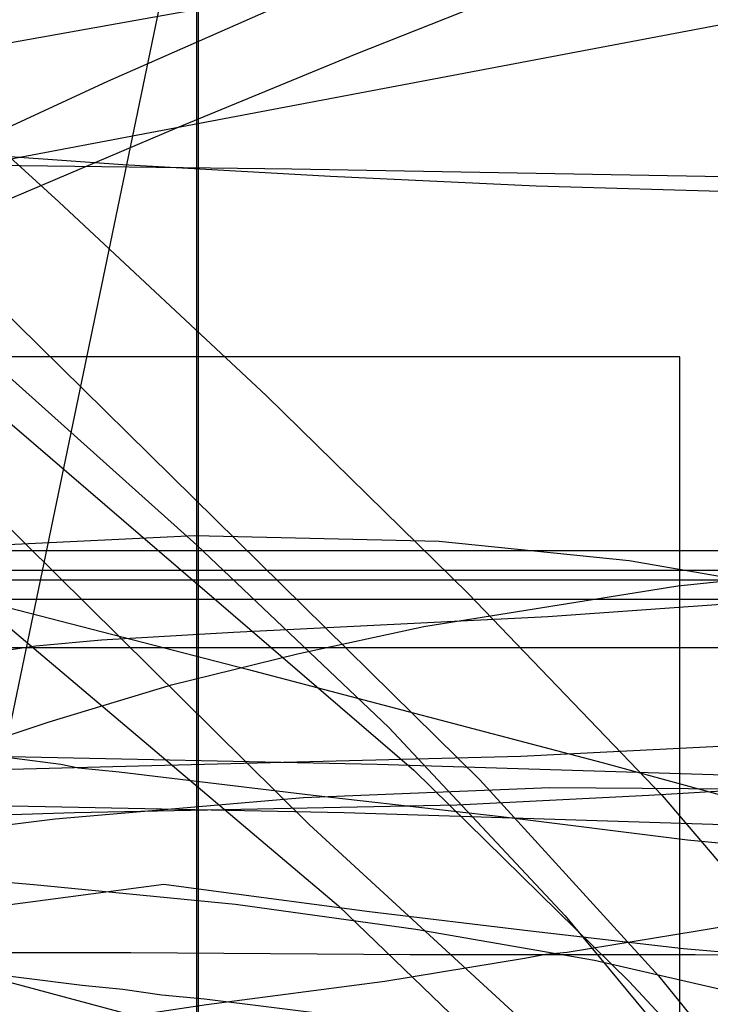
# Model space of a CAD drawing. Header units: millimetres. Extents: x 0 to 1298, y -1 to 755.
# Tile 156 of 179: x 71 to 107, y 72 to 122. Entities that reach past the tile are written whole.
import ezdxf

# ---------------------------------------------------------------- set-up
doc = ezdxf.new("R2010")
doc.units = ezdxf.units.MM
doc.layers.add('1', color=7, linetype='Continuous')

# ---------------------------------------------------------------- blocks, each defined once
blk = doc.blocks.new('PART002')
at = {"layer": '1'}
blk.add_lwpolyline([(0, 308.4), (0, 74), (3.8, 74), (7.4, 74.1), (14.3, 74.1), (20.7, 74.2), (38.2, 74.2), (49.2, 74.3), (76.7, 74.3), (91.1, 74.2), (105.8, 74.2), (135.8, 74), (166, 73.9), (185.4, 73.8), (204.5, 73.7), (223.5, 73.7), (279.8, 73.4)], dxfattribs=at)
blk = doc.blocks.new('PART009')
at = {"layer": '1'}
blk.add_lwpolyline([(195, 0), (195, 90), (0, 90), (0, 0)], close=True, dxfattribs=at)
blk = doc.blocks.new('PART010')
at = {"layer": '1'}
blk.add_lwpolyline([(108.3, 113.5), (97.6, 113.8), (87, 114.3), (76.3, 114.9), (67.8, 115.5), (59.4, 116.3), (45.2, 118.1), (37.5, 119.2), (33.7, 119.8), (29.9, 120.3), (9.9, 120.3), (0, 93.8), (0, 73.8), (0.8, 72.9), (1.6, 71.9), (3.3, 69.7)], dxfattribs=at)
blk = doc.blocks.new('PART019')
at = {"layer": '1'}
blk.add_lwpolyline([(86.4, 124), (75.5, 119.2), (64.7, 114.2), (54.1, 108.7), (43.8, 102.9), (33.9, 96.5), (29, 93.1), (24.3, 89.6), (20.5, 86.6), (16.8, 83.4), (14.3, 80.8), (11.8, 78.1), (9.6, 75.2), (7.6, 72.2), (6, 69.3)], dxfattribs=at)
blk = doc.blocks.new('PART024')
at = {"layer": '1'}
blk.add_lwpolyline([(80.1, 0), (80.1, 182), (0, 182), (0, 0)], close=True, dxfattribs=at)
blk = doc.blocks.new('PART027')
at = {"layer": '1'}
blk.add_lwpolyline([(105, 0), (105, 105), (0, 105), (0, 0)], close=True, dxfattribs=at)
blk = doc.blocks.new('PART029')
at = {"layer": '1'}
blk.add_lwpolyline([(30.4, 214.9), (27.3, 202.5), (24.3, 190), (21.2, 177.6), (18.1, 165.3), (15.2, 153.3), (13.3, 145.9), (11.5, 138.6), (9.7, 131.4), (7.9, 124), (6, 116.5), (4.1, 108.7), (0, 92.1), (21.9, 86.2), (44, 80.1), (65.5, 74.1), (87.1, 68.3), (99.6, 65.2), (112.2, 62.2), (137.2, 56.2), (160.3, 50.3), (171.9, 47.2)], dxfattribs=at)
blk = doc.blocks.new('PART031')
at = {"layer": '1'}
blk.add_lwpolyline([(2.6, 124.5), (2, 120.9), (1.8, 119.9), (1.6, 118.7), (1.3, 117.2), (0.9, 115.3), (0.5, 112.9), (0.3, 111.6), (0, 110.1), (7, 108.3), (14.3, 106.4), (22, 104.5), (30, 102.5), (38.3, 100.3), (46.9, 98.2), (55.6, 95.9), (64.5, 93.6), (82.7, 88.9), (101, 84.1), (119.3, 79.1)], dxfattribs=at)
blk = doc.blocks.new('PART035')
at = {"layer": '1'}
blk.add_lwpolyline([(0, 350.6), (0, 228.5), (0.1, 212.3), (0.1, 115.8), (7, 115.7), (13.7, 115.6), (20.2, 115.6), (26.6, 115.5), (39.2, 115.3), (51.7, 115.2), (68.2, 114.9), (85, 114.7), (118.9, 114.1), (150.6, 113.6), (182.2, 112.9), (215.7, 112.1), (249.3, 111.3), (279.7, 110.5), (310.2, 109.6), (342.8, 108.3), (375.5, 106.9)], dxfattribs=at)
blk = doc.blocks.new('PART038')
at = {"layer": '1'}
blk.add_lwpolyline([(250.7, 149.3), (11.4, 104), (0, 92.2), (0, 42.2)], dxfattribs=at)
blk = doc.blocks.new('PART040')
at = {"layer": '1'}
blk.add_lwpolyline([(54.2, 7.6), (81.9, 140.9), (29.3, 140.8), (0, 0)], close=True, dxfattribs=at)
blk = doc.blocks.new('PART045')
at = {"layer": '1'}
blk.add_lwpolyline([(97.6, 124.3), (88.3, 120.6), (79.1, 116.8), (69.9, 112.9), (60.8, 108.7), (51.9, 104.2), (43.1, 99.5), (34.6, 94.4), (26.3, 88.9), (22.4, 86), (18.7, 82.9), (16, 80.5), (13.4, 77.9), (11.1, 75.1), (9, 72.2), (7.2, 69.3)], dxfattribs=at)
blk = doc.blocks.new('PART046')
at = {"layer": '1'}
blk.add_lwpolyline([(108.1, 92.3), (98.2, 91.6), (82, 90.8), (75.2, 90.4), (71.8, 90.1), (68.4, 89.6), (64.7, 89.1), (60.9, 88.4), (56.9, 87.8), (53, 87), (49.4, 86.2), (45.8, 85.2), (42.5, 84.2), (40.8, 83.6), (39.2, 83), (34.8, 80.8), (32.9, 79.8), (31.1, 78.7), (27.7, 76.5), (24.9, 74.5), (22.9, 72.9), (21, 71.3)], dxfattribs=at)
blk = doc.blocks.new('PART047')
at = {"layer": '1'}
blk.add_lwpolyline([(80.2, 0), (80.2, 182), (0, 182), (0, 0)], close=True, dxfattribs=at)
blk = doc.blocks.new('PART059')
at = {"layer": '1'}
blk.add_lwpolyline([(231.3, 92.5), (37.7, 92.5), (34.1, 92.4), (30, 92.2), (25.7, 91.4), (21.6, 90.2), (17.3, 88.7), (13.3, 86.5), (9.6, 83.8), (7.8, 81.9), (6.2, 80), (4.7, 77.6), (3.5, 75.3), (2.4, 73), (1.4, 70.4), (0.8, 67.8), (0.3, 65.2), (0.1, 63), (0, 60.7), (0, 15), (0, 0), (269, 0)], dxfattribs=at)
blk = doc.blocks.new('PART061')
at = {"layer": '1'}
blk.add_lwpolyline([(107.4, 74.3), (105.2, 74.5), (97.3, 75.4), (89, 76.4), (80.7, 77.5), (78.4, 77.8), (3.5, 67.9)], dxfattribs=at)
blk = doc.blocks.new('PART067')
at = {"layer": '1'}
blk.add_lwpolyline([(114.7, 79.2), (105.4, 80.1), (95.8, 81.3), (86.1, 82.4), (76.1, 83.6), (74, 83.8), (73.1, 84), (70.7, 84.3), (69, 84.5), (66.7, 84.8), (57, 86.4), (51.6, 87.3), (45.4, 88.3), (39.1, 89.3), (33.4, 90.2), (30.7, 90.7), (28, 91.1), (23.2, 91.9), (21.1, 92.3), (18.9, 92.7), (4.9, 94.8), (0, 0)], dxfattribs=at)
blk = doc.blocks.new('PART068')
at = {"layer": '1'}
blk.add_lwpolyline([(41.1, 128.2), (47.1, 120.9), (53.3, 113.8), (59.8, 106.7), (85.9, 80.9), (98.5, 69.3), (104.4, 63.6), (110, 58.1), (115.1, 52.5), (119.9, 46.9), (124.4, 40.8), (128.7, 34.3), (133, 27.4), (137, 20.3), (147.9, 0), (173.8, 6.5)], dxfattribs=at)
blk = doc.blocks.new('PART069')
at = {"layer": '1'}
blk.add_lwpolyline([(117.3, 77.3), (105.9, 75.4), (99.2, 74.3), (98.1, 74.2), (97, 74), (89.8, 72.8), (80.6, 71.6), (71.9, 70.3), (63.8, 69.2), (55.5, 68.2), (47.5, 67.4), (31.8, 65.9), (0, 63.9), (107.2, 4.1)], dxfattribs=at)
blk = doc.blocks.new('PART070')
at = {"layer": '1'}
blk.add_lwpolyline([(1.7, 210.1), (4, 200.4), (5.5, 195.3), (7.1, 190.5), (10.8, 181.4), (15, 172.5), (20.1, 163.4), (31.4, 147.8), (37.7, 140.3), (43.9, 133.4), (50.3, 126.7), (56.9, 120.1), (69.7, 107.8), (94.7, 83.2), (103.9, 73.1), (112.5, 62.5), (120.4, 51.4), (124.7, 44.6), (128.9, 37.3), (133, 29.8), (137, 21.9), (147.7, 0), (169.2, 5.5)], dxfattribs=at)
blk = doc.blocks.new('PART071')
at = {"layer": '1'}
blk.add_lwpolyline([(174, 139.7), (0, 108.6), (2.7, 98.9), (6.8, 83.6), (10.9, 68.1), (12.1, 63.3), (14.7, 53.1), (18.3, 38.2), (21.6, 23.6), (26.9, 0), (268.9, 0)], dxfattribs=at)
blk = doc.blocks.new('PART072')
at = {"layer": '1'}
blk.add_lwpolyline([(245.1, 92.9), (240.7, 93.6), (236.5, 94), (35.6, 94), (31.4, 93.6), (26.9, 92.9), (22.7, 91.7), (18.2, 90.1), (14, 87.7), (10.2, 84.9), (8.2, 82.9), (6.5, 80.8), (4.9, 78.4), (2.5, 73.6), (1.5, 70.9), (0.8, 68.1), (0.3, 65.4), (0.1, 62.8), (0, 60.7), (0, 15), (0, 0), (272, 0)], dxfattribs=at)
blk = doc.blocks.new('PART073')
at = {"layer": '1'}
blk.add_lwpolyline([(231.3, 92.5), (37.8, 92.5), (34.1, 92.4), (30, 92.2), (25.7, 91.4), (21.6, 90.2), (17.4, 88.7), (13.3, 86.5), (9.7, 83.8), (7.8, 81.9), (6.2, 80), (4.7, 77.6), (3.5, 75.3), (2.4, 73), (1.4, 70.4), (0.8, 67.8), (0.3, 65.2), (0.2, 63), (0, 60.7), (0, 15), (0, 0), (269, 0)], dxfattribs=at)
blk = doc.blocks.new('PART074')
at = {"layer": '1'}
blk.add_lwpolyline([(245.1, 92.9), (240.7, 93.6), (236.5, 93.9), (232.8, 94), (39.3, 94), (35.6, 93.9), (31.4, 93.6), (26.9, 92.9), (22.7, 91.7), (18.2, 90.1), (14, 87.7), (10.2, 84.9), (8.2, 82.9), (6.5, 80.8), (4.9, 78.4), (2.5, 73.6), (1.5, 70.8), (0.8, 68.1), (0.3, 65.4), (0.1, 62.8), (0, 60.7), (0, 15), (0, 0), (272, 0)], dxfattribs=at)
blk = doc.blocks.new('PART076')
at = {"layer": '1'}
blk.add_lwpolyline([(50.6, 133.4), (73, 113), (83.7, 103), (94.1, 92.8), (104.1, 82.4), (113.2, 71.7), (120, 62.6), (126.3, 52.9), (129.2, 48), (131.8, 43.2), (136.5, 32.9), (138.4, 28), (140.2, 22.8), (141.6, 17.7), (142.7, 12.4), (142.9, 11.8), (143.1, 10.6), (144.9, 0), (190.8, 14.4)], dxfattribs=at)
blk = doc.blocks.new('PART078')
at = {"layer": '1'}
blk.add_lwpolyline([(91, 70.6), (80.5, 71.9), (78.3, 72.1), (76.3, 72.4), (74.2, 72.6), (64.6, 73.8), (59.1, 74.5), (48.3, 76), (36.7, 77.7), (26.3, 79.2), (4.2, 82.6), (0, 0.2)], dxfattribs=at)
blk = doc.blocks.new('PART081')
at = {"layer": '1'}
blk.add_lwpolyline([(13.6, 128.2), (16.4, 116.2), (19.4, 104.6), (23.6, 89.2), (40.5, 91.9), (47.6, 92.9), (54.9, 93.9), (67.5, 95.2), (80, 95.8), (92.6, 95.5), (102.4, 94.5), (112.2, 92.8), (121.9, 90.4), (126.6, 89), (131.2, 87.3), (140.2, 83.5), (148.7, 78.8), (154, 75.1), (159.2, 71), (164, 66.5)], dxfattribs=at)
blk = doc.blocks.new('PART082')
at = {"layer": '1'}
blk.add_lwpolyline([(38.9, 129.7), (49.4, 119.6), (60, 110.3), (70.7, 101.4), (91.3, 83.7), (102.4, 72.8), (107.7, 67.1), (112.7, 61.3), (117.6, 55.3), (122.2, 49.2), (126.5, 43), (130.5, 36.6), (134.1, 30.2), (137.4, 23.6), (140.4, 16.9), (142.9, 10.2), (143, 9.7), (143.3, 8.8), (145.9, 0), (190.8, 14.1)], dxfattribs=at)
blk = doc.blocks.new('PART087')
at = {"layer": '1'}
blk.add_lwpolyline([(0, 247.9), (53.9, 79.4), (63.3, 83), (65.2, 83.7), (66.2, 84.1), (72.5, 86.2), (78.8, 88.1), (85.3, 89.7), (91.8, 91.1), (104.9, 93.2), (119.3, 94.7), (126.4, 95), (133.6, 95.1), (140.7, 94.9), (147.8, 94.3), (158, 92.8), (168.1, 90.5)], dxfattribs=at)
blk = doc.blocks.new('PART088')
at = {"layer": '1'}
blk.add_lwpolyline([(245.1, 93.5), (34.1, 93.5), (30.1, 93.2), (25.7, 92.5), (21.7, 91.3), (17.4, 89.8), (13.4, 87.5), (9.7, 84.8), (7.9, 83), (6.2, 81), (4.8, 78.7), (3.5, 76.4), (2.5, 74.1), (1.5, 71.5), (0.8, 68.8), (0.3, 66.3), (0.2, 64.5), (0, 61.7), (0, 16), (0, 0), (279.2, 0)], dxfattribs=at)
blk = doc.blocks.new('PART089')
at = {"layer": '1'}
blk.add_lwpolyline([(246.7, 95), (35.6, 95), (31.4, 94.7), (26.9, 93.9), (22.7, 92.7), (18.3, 91.2), (14.1, 88.8), (10.2, 86), (8.2, 84), (6.5, 81.9), (5, 79.4), (3.7, 77.1), (2.6, 74.7), (1.5, 71.9), (0.9, 69.2), (0.4, 66.5), (0.2, 64.8), (0, 61.7), (0, 16), (0, 0), (282.2, 0)], dxfattribs=at)
blk = doc.blocks.new('PART090')
at = {"layer": '1'}
blk.add_lwpolyline([(246.7, 95), (35.6, 95), (31.4, 94.7), (26.9, 93.9), (22.7, 92.7), (18.3, 91.1), (14.1, 88.8), (10.2, 86), (8.2, 84), (6.5, 81.9), (5, 79.4), (3.7, 77.1), (2.6, 74.7), (1.5, 71.9), (0.9, 69.2), (0.4, 66.4), (0.2, 64.8), (0, 61.7), (0, 16), (0, 0), (282.2, 0)], dxfattribs=at)
blk = doc.blocks.new('PART092')
at = {"layer": '1'}
blk.add_lwpolyline([(245, 93.5), (34.1, 93.5), (30, 93.2), (25.6, 92.4), (21.6, 91.3), (17.3, 89.8), (13.3, 87.5), (9.6, 84.8), (7.8, 82.9), (6.2, 81), (4.7, 78.6), (3.4, 76.3), (2.4, 74.1), (1.4, 71.4), (0.7, 68.8), (0.3, 66.2), (0.1, 64.4), (0, 61.7), (0, 16), (0, 0), (279.1, 0)], dxfattribs=at)
blk = doc.blocks.new('PART094')
at = {"layer": '1'}
blk.add_lwpolyline([(35.5, 122.5), (41.3, 116.7), (52.7, 106.2), (64.7, 95.9), (87.4, 76.7), (98, 66.5), (103, 61.2), (107.8, 55.8), (112.5, 50.3), (116.8, 44.7), (120.9, 38.9), (124.7, 33.2), (128.2, 27.2), (131.3, 21.2), (134.1, 15.1), (136.5, 8.9), (136.7, 8), (139.2, 0), (222.3, 7.9)], dxfattribs=at)
blk = doc.blocks.new('PART096')
at = {"layer": '1'}
blk.add_lwpolyline([(10.7, 131.3), (12.4, 122.3), (14.3, 113.4), (16.9, 102.8), (19.7, 92.7), (23.2, 80.7), (38.1, 80), (44.9, 79.7), (50.9, 79.4), (61.4, 78.7), (71.7, 77.8), (82.1, 76.8), (91.4, 75.5), (100.6, 73.9), (109.8, 71.8), (114.2, 70.7), (118.6, 69.4), (127.3, 66.3), (135.5, 62.6), (140.7, 59.6), (145.8, 56.2), (150.6, 52.5), (155.1, 48.6), (163.1, 39.7)], dxfattribs=at)
blk = doc.blocks.new('PART099')
at = {"layer": '1'}
blk.add_lwpolyline([(140, 84.8), (131.5, 84.1), (122.3, 83.5), (113.6, 83), (103.4, 82.4), (93.5, 81.9), (73.8, 81.5), (54.8, 80.9), (0, 80.3), (39, 61.1), (45.7, 57.6), (52.6, 53.8), (59.3, 49.9), (66.2, 45.7), (72.7, 41.8), (78.8, 37.7), (85.6, 33.3), (93.9, 27.5), (102.8, 20.7), (106.3, 18), (110.1, 14.9), (114.9, 10.9), (128, 0), (161.5, 86.7)], close=True, dxfattribs=at)
blk = doc.blocks.new('PART102')
at = {"layer": '1'}
blk.add_lwpolyline([(33.5, 0), (46.6, 10.9), (51.4, 14.8), (55.2, 18), (58.7, 20.7), (67.6, 27.5), (75.9, 33.3), (82.7, 37.7), (88.8, 41.8), (95.3, 45.7), (102.2, 49.9), (108.9, 53.8), (115.8, 57.6), (122.5, 61.1), (161.5, 80.3), (106.7, 80.9), (87.7, 81.5), (68, 81.9), (58.1, 82.4), (47.9, 83), (39.2, 83.5), (30, 84.1), (21.5, 84.8), (0, 86.7)], close=True, dxfattribs=at)
blk = doc.blocks.new('PART103')
at = {"layer": '1'}
blk.add_lwpolyline([(47.9, 123.9), (69.6, 104.7), (80.1, 95.3), (90, 85.9), (99.1, 76.2), (107.2, 66.4), (112.7, 58), (118.1, 48.7), (120.5, 44.1), (122.9, 39.2), (127.6, 29.1), (132, 18.9), (136.5, 8.1), (136.8, 7.4), (137.3, 6.2), (139.8, 0), (222.3, 7.8)], dxfattribs=at)
blk = doc.blocks.new('PART105')
at = {"layer": '1'}
blk.add_lwpolyline([(0, 222), (47.5, 77.7), (56.6, 79.1), (58.5, 79.4), (59, 79.5), (60, 79.6), (72.8, 81.2), (85.6, 82.3), (98.3, 82.8), (112.6, 82.7), (126.9, 81.9), (141.2, 80.3), (150.6, 78.7), (159.8, 76.7), (164.4, 75.5)], dxfattribs=at)
blk = doc.blocks.new('PART112')
at = {"layer": '1'}
blk.add_lwpolyline([(143.3, 87.3), (134.7, 86.5), (125.6, 85.9), (116.9, 85.4), (106.7, 84.9), (96.8, 84.4), (77.1, 83.9), (58, 83.4), (0, 82.8), (41.6, 62.3), (48.3, 58.8), (55.1, 55), (68.7, 47), (75.2, 43), (81.5, 38.8), (88.1, 34.5), (92, 31.7), (96.3, 28.7), (104.1, 22.8), (108.7, 19.3), (113, 15.7), (116.9, 12.5), (131.9, 0), (166.5, 89.3)], close=True, dxfattribs=at)
blk = doc.blocks.new('PART113')
at = {"layer": '1'}
blk.add_lwpolyline([(108.4, 83.4), (89.4, 84), (69.6, 84.4), (59.7, 84.9), (49.5, 85.5), (40.8, 86), (31.7, 86.6), (23.1, 87.3), (0, 89.3), (34.5, 0), (49.5, 12.5), (53.4, 15.7), (57.8, 19.3), (62.3, 22.8), (70.1, 28.7), (74.4, 31.8), (78.3, 34.5), (84.9, 38.8), (91.2, 43), (97.8, 47), (104.5, 51.1), (111.3, 55)], dxfattribs=at)
blk = doc.blocks.new('PART114')
at = {"layer": '1'}
blk.add_lwpolyline([(0, 308.4), (0, 74), (3.8, 74), (7.4, 74.1), (14.3, 74.1), (20.7, 74.2), (38.2, 74.2), (49.2, 74.3), (76.7, 74.3), (91.1, 74.2), (105.8, 74.2), (135.8, 74), (166, 73.9), (185.4, 73.8), (204.5, 73.7), (223.5, 73.7), (279.8, 73.4)], dxfattribs=at)
blk = doc.blocks.new('PART118')
at = {"layer": '1'}
blk.add_lwpolyline([(108.3, 113.5), (97.6, 113.8), (87, 114.3), (76.3, 114.9), (67.8, 115.5), (59.4, 116.3), (45.2, 118.1), (37.5, 119.2), (33.7, 119.8), (29.9, 120.3), (9.9, 120.3), (0, 93.8), (0, 73.8), (0.8, 72.9), (1.6, 71.9), (3.3, 69.7)], dxfattribs=at)
blk = doc.blocks.new('PART127')
at = {"layer": '1'}
blk.add_lwpolyline([(86.4, 124), (75.5, 119.2), (64.7, 114.2), (54.1, 108.7), (43.8, 102.9), (33.9, 96.5), (29, 93.1), (24.3, 89.6), (20.5, 86.6), (16.8, 83.4), (14.3, 80.8), (11.8, 78.1), (9.6, 75.2), (7.6, 72.2), (6, 69.3)], dxfattribs=at)
blk = doc.blocks.new('PART131')
at = {"layer": '1'}
blk.add_lwpolyline([(80.1, 0), (80.1, 182), (0, 182), (0, 0)], close=True, dxfattribs=at)
blk = doc.blocks.new('PART135')
at = {"layer": '1'}
blk.add_lwpolyline([(30.4, 214.9), (27.3, 202.5), (24.3, 190), (21.2, 177.6), (18.1, 165.3), (15.2, 153.3), (13.3, 145.9), (11.5, 138.6), (9.7, 131.4), (7.9, 124), (6, 116.5), (4.1, 108.7), (2.1, 100.6), (0, 92.1), (21.9, 86.2), (44, 80.1), (65.5, 74.1), (87.1, 68.3), (99.6, 65.2), (112.2, 62.2), (137.2, 56.2), (160.3, 50.3), (171.9, 47.2)], dxfattribs=at)
blk = doc.blocks.new('PART136')
at = {"layer": '1'}
blk.add_lwpolyline([(2.6, 124.5), (2, 120.9), (1.8, 119.9), (1.6, 118.7), (1.3, 117.2), (0.9, 115.3), (0.5, 112.9), (0.3, 111.6), (0, 110.1), (7, 108.3), (14.3, 106.4), (22, 104.5), (30, 102.5), (38.3, 100.3), (46.9, 98.2), (55.6, 95.9), (64.5, 93.6), (82.7, 88.9), (101, 84.1), (119.3, 79.1)], dxfattribs=at)
blk = doc.blocks.new('PART138')
at = {"layer": '1'}
blk.add_lwpolyline([(0, 350.6), (0, 228.5), (0.1, 212.3), (0.1, 115.8), (7, 115.7), (13.7, 115.6), (20.2, 115.6), (26.6, 115.5), (39.2, 115.3), (51.7, 115.2), (68.2, 114.9), (85, 114.7), (118.9, 114.1), (150.6, 113.6), (182.2, 112.9), (215.7, 112.1), (249.3, 111.3), (279.7, 110.5), (310.2, 109.6), (342.8, 108.3), (375.5, 106.9)], dxfattribs=at)
blk = doc.blocks.new('PART140')
at = {"layer": '1'}
blk.add_lwpolyline([(250.7, 149.3), (11.4, 104), (0, 92.2), (0, 42.2)], dxfattribs=at)
blk = doc.blocks.new('PART142')
at = {"layer": '1'}
blk.add_lwpolyline([(54.2, 7.6), (81.9, 140.9), (29.3, 140.8), (0, 0)], close=True, dxfattribs=at)
blk = doc.blocks.new('PART147')
at = {"layer": '1'}
blk.add_lwpolyline([(97.6, 124.3), (88.3, 120.6), (79.1, 116.8), (69.9, 112.9), (60.8, 108.7), (51.9, 104.2), (43.1, 99.5), (34.6, 94.4), (26.3, 88.9), (22.4, 86), (18.7, 82.9), (16, 80.5), (13.4, 77.9), (11.1, 75.1), (9, 72.2), (7.2, 69.3)], dxfattribs=at)
blk = doc.blocks.new('PART148')
at = {"layer": '1'}
blk.add_lwpolyline([(108.1, 92.3), (98.2, 91.6), (82, 90.8), (75.2, 90.4), (71.8, 90.1), (68.4, 89.6), (64.7, 89.1), (60.9, 88.4), (56.9, 87.8), (53, 87), (49.4, 86.2), (45.8, 85.2), (42.5, 84.2), (40.8, 83.6), (39.2, 83), (34.8, 80.8), (32.9, 79.8), (31.1, 78.7), (27.7, 76.5), (24.9, 74.5), (22.9, 72.9), (21, 71.3)], dxfattribs=at)
blk = doc.blocks.new('PART159')
at = {"layer": '1'}
blk.add_lwpolyline([(231.3, 92.5), (37.7, 92.5), (34.1, 92.4), (30, 92.2), (25.7, 91.4), (21.6, 90.2), (17.3, 88.7), (13.3, 86.5), (9.6, 83.8), (7.8, 81.9), (6.2, 80), (4.7, 77.6), (3.5, 75.3), (2.4, 73), (1.4, 70.4), (0.8, 67.8), (0.3, 65.2), (0.1, 63), (0, 60.7), (0, 15), (0, 0), (269, 0)], dxfattribs=at)
blk = doc.blocks.new('PART161')
at = {"layer": '1'}
blk.add_lwpolyline([(107.4, 74.3), (105.2, 74.5), (97.3, 75.4), (89, 76.4), (80.7, 77.5), (78.4, 77.8), (3.5, 67.9)], dxfattribs=at)
blk = doc.blocks.new('PART166')
at = {"layer": '1'}
blk.add_lwpolyline([(114.7, 79.2), (105.4, 80.1), (95.8, 81.3), (86.1, 82.4), (76.1, 83.6), (74, 83.8), (73.1, 84), (70.7, 84.3), (69, 84.5), (66.7, 84.8), (57, 86.4), (51.6, 87.3), (45.4, 88.3), (39.1, 89.3), (33.4, 90.2), (30.7, 90.7), (28, 91.1), (23.2, 91.9), (21.1, 92.3), (18.9, 92.7), (4.9, 94.8), (0, 0)], dxfattribs=at)
blk = doc.blocks.new('PART167')
at = {"layer": '1'}
blk.add_lwpolyline([(41.1, 128.2), (47.1, 120.9), (53.3, 113.8), (59.8, 106.7), (85.9, 80.9), (98.5, 69.3), (104.4, 63.6), (110, 58.1), (115.1, 52.5), (119.9, 46.9), (124.4, 40.8), (128.7, 34.3), (133, 27.4), (137, 20.3), (147.9, 0), (173.8, 6.5)], dxfattribs=at)
blk = doc.blocks.new('PART168')
at = {"layer": '1'}
blk.add_lwpolyline([(117.3, 77.3), (105.9, 75.4), (99.2, 74.3), (98.1, 74.2), (97, 74), (89.8, 72.8), (80.6, 71.6), (71.9, 70.3), (63.8, 69.2), (55.5, 68.2), (47.5, 67.4), (31.8, 65.9), (0, 63.9), (107.2, 4.1)], dxfattribs=at)
blk = doc.blocks.new('PART169')
at = {"layer": '1'}
blk.add_lwpolyline([(1.7, 210.1), (4, 200.4), (5.5, 195.3), (7.1, 190.5), (10.8, 181.4), (15, 172.5), (20.1, 163.4), (31.4, 147.8), (37.7, 140.3), (43.9, 133.4), (50.3, 126.7), (56.9, 120.1), (69.7, 107.8), (94.7, 83.2), (103.9, 73.1), (112.5, 62.5), (120.4, 51.4), (124.7, 44.6), (128.9, 37.3), (133, 29.8), (137, 21.9), (147.7, 0), (169.2, 5.5)], dxfattribs=at)
blk = doc.blocks.new('PART170')
at = {"layer": '1'}
blk.add_lwpolyline([(174, 139.7), (0, 108.6), (2.7, 98.9), (6.8, 83.6), (10.9, 68.1), (12.1, 63.3), (14.7, 53.1), (18.3, 38.2), (21.6, 23.6), (26.9, 0), (268.9, 0)], dxfattribs=at)
blk = doc.blocks.new('PART171')
at = {"layer": '1'}
blk.add_lwpolyline([(245.1, 92.9), (240.7, 93.6), (236.5, 94), (35.6, 94), (31.4, 93.6), (26.9, 92.9), (22.7, 91.7), (18.2, 90.1), (14, 87.7), (10.2, 84.9), (8.2, 82.9), (6.5, 80.8), (4.9, 78.4), (2.5, 73.6), (1.5, 70.9), (0.8, 68.1), (0.3, 65.4), (0.1, 62.8), (0, 60.7), (0, 15), (0, 0), (272, 0)], dxfattribs=at)
blk = doc.blocks.new('PART172')
at = {"layer": '1'}
blk.add_lwpolyline([(231.3, 92.5), (37.8, 92.5), (34.1, 92.4), (30, 92.2), (25.7, 91.4), (21.6, 90.2), (17.4, 88.7), (13.3, 86.5), (9.7, 83.8), (7.8, 81.9), (6.2, 80), (4.7, 77.6), (3.5, 75.3), (2.4, 73), (1.4, 70.4), (0.8, 67.8), (0.3, 65.2), (0.2, 63), (0, 60.7), (0, 15), (0, 0), (269, 0)], dxfattribs=at)
blk = doc.blocks.new('PART173')
at = {"layer": '1'}
blk.add_lwpolyline([(245.1, 92.9), (240.7, 93.6), (236.5, 93.9), (232.8, 94), (39.3, 94), (35.6, 93.9), (31.4, 93.6), (26.9, 92.9), (22.7, 91.7), (18.2, 90.1), (14, 87.7), (10.2, 84.9), (8.2, 82.9), (6.5, 80.8), (4.9, 78.4), (2.5, 73.6), (1.5, 70.8), (0.8, 68.1), (0.3, 65.4), (0.1, 62.8), (0, 60.7), (0, 15), (0, 0), (272, 0)], dxfattribs=at)
blk = doc.blocks.new('PART175')
at = {"layer": '1'}
blk.add_lwpolyline([(50.6, 133.4), (73, 113), (83.7, 103), (94.1, 92.8), (104.1, 82.4), (113.2, 71.7), (120, 62.6), (126.3, 52.9), (129.2, 48), (131.8, 43.2), (136.5, 32.9), (138.4, 28), (140.2, 22.8), (141.6, 17.7), (142.7, 12.4), (142.9, 11.8), (143.1, 10.6), (144.9, 0), (190.8, 14.4)], dxfattribs=at)
blk = doc.blocks.new('PART177')
at = {"layer": '1'}
blk.add_lwpolyline([(91, 70.6), (80.5, 71.9), (78.3, 72.1), (76.3, 72.4), (74.2, 72.6), (64.6, 73.8), (59.1, 74.5), (48.3, 76), (36.7, 77.7), (26.3, 79.2), (4.2, 82.6), (0, 0.2)], dxfattribs=at)
blk = doc.blocks.new('PART179')
at = {"layer": '1'}
blk.add_lwpolyline([(13.6, 128.2), (16.4, 116.2), (19.4, 104.6), (23.6, 89.2), (40.5, 91.9), (47.6, 92.9), (54.9, 93.9), (67.5, 95.2), (80, 95.8), (92.6, 95.5), (102.4, 94.5), (112.2, 92.8), (121.9, 90.4), (126.6, 89), (131.2, 87.3), (140.2, 83.5), (148.7, 78.8), (154, 75.1), (159.2, 71), (164, 66.5)], dxfattribs=at)
blk = doc.blocks.new('PART180')
at = {"layer": '1'}
blk.add_lwpolyline([(38.9, 129.7), (49.4, 119.6), (60, 110.3), (70.7, 101.4), (91.3, 83.7), (102.4, 72.8), (107.7, 67.1), (112.7, 61.3), (117.6, 55.3), (122.2, 49.2), (126.5, 43), (130.5, 36.6), (134.1, 30.2), (137.4, 23.6), (140.4, 16.9), (142.9, 10.2), (143, 9.7), (143.3, 8.8), (145.9, 0), (190.8, 14.1)], dxfattribs=at)
blk = doc.blocks.new('PART184')
at = {"layer": '1'}
blk.add_lwpolyline([(0, 247.9), (53.9, 79.4), (63.3, 83), (65.2, 83.7), (66.2, 84.1), (72.5, 86.2), (78.8, 88.1), (85.3, 89.7), (91.8, 91.1), (104.9, 93.2), (119.3, 94.7), (126.4, 95), (133.6, 95.1), (140.7, 94.9), (147.8, 94.3), (158, 92.8), (168.1, 90.5)], dxfattribs=at)
blk = doc.blocks.new('PART185')
at = {"layer": '1'}
blk.add_lwpolyline([(245.1, 93.5), (34.1, 93.5), (30.1, 93.2), (25.7, 92.5), (21.7, 91.3), (17.4, 89.8), (13.4, 87.5), (9.7, 84.8), (7.9, 83), (6.2, 81), (4.8, 78.7), (3.5, 76.4), (2.5, 74.1), (1.5, 71.5), (0.8, 68.8), (0.3, 66.3), (0.2, 64.5), (0, 61.7), (0, 16), (0, 0), (279.2, 0)], dxfattribs=at)
blk = doc.blocks.new('PART186')
at = {"layer": '1'}
blk.add_lwpolyline([(246.7, 95), (35.6, 95), (31.4, 94.7), (26.9, 93.9), (22.7, 92.7), (18.3, 91.2), (14.1, 88.8), (10.2, 86), (8.2, 84), (6.5, 81.9), (5, 79.4), (3.7, 77.1), (2.6, 74.7), (1.5, 71.9), (0.9, 69.2), (0.4, 66.5), (0.2, 64.8), (0, 61.7), (0, 16), (0, 0), (282.2, 0)], dxfattribs=at)
blk = doc.blocks.new('PART187')
at = {"layer": '1'}
blk.add_lwpolyline([(246.7, 95), (35.6, 95), (31.4, 94.7), (26.9, 93.9), (22.7, 92.7), (18.3, 91.1), (14.1, 88.8), (10.2, 86), (8.2, 84), (6.5, 81.9), (5, 79.4), (3.7, 77.1), (2.6, 74.7), (1.5, 71.9), (0.9, 69.2), (0.4, 66.4), (0.2, 64.8), (0, 61.7), (0, 16), (0, 0), (282.2, 0)], dxfattribs=at)
blk = doc.blocks.new('PART189')
at = {"layer": '1'}
blk.add_lwpolyline([(245, 93.5), (34.1, 93.5), (30, 93.2), (25.6, 92.4), (21.6, 91.3), (17.3, 89.8), (13.3, 87.5), (9.6, 84.8), (7.8, 82.9), (6.2, 81), (4.7, 78.6), (3.4, 76.3), (2.4, 74.1), (1.4, 71.4), (0.7, 68.8), (0.3, 66.2), (0.1, 64.4), (0, 61.7), (0, 16), (0, 0), (279.1, 0)], dxfattribs=at)
blk = doc.blocks.new('PART191')
at = {"layer": '1'}
blk.add_lwpolyline([(35.5, 122.5), (41.3, 116.7), (52.7, 106.2), (64.7, 95.9), (87.4, 76.7), (98, 66.5), (103, 61.2), (107.8, 55.8), (112.5, 50.3), (116.8, 44.7), (120.9, 38.9), (124.7, 33.2), (128.2, 27.2), (131.3, 21.2), (134.1, 15.1), (136.5, 8.9), (136.7, 8), (139.2, 0), (222.3, 7.9)], dxfattribs=at)
blk = doc.blocks.new('PART192')
at = {"layer": '1'}
blk.add_lwpolyline([(10.7, 131.3), (12.4, 122.3), (14.3, 113.4), (16.9, 102.8), (19.7, 92.7), (23.2, 80.7), (38.1, 80), (44.9, 79.7), (50.9, 79.4), (61.4, 78.7), (71.7, 77.8), (82.1, 76.8), (91.4, 75.5), (100.6, 73.9), (109.8, 71.8), (114.2, 70.7), (118.6, 69.4), (127.3, 66.3), (135.5, 62.6), (140.7, 59.6), (145.8, 56.2), (150.6, 52.5), (155.1, 48.6), (163.1, 39.7)], dxfattribs=at)
blk = doc.blocks.new('PART194')
at = {"layer": '1'}
blk.add_lwpolyline([(140, 84.8), (131.5, 84.1), (122.3, 83.5), (113.6, 83), (103.4, 82.4), (93.5, 81.9), (73.8, 81.5), (54.8, 80.9), (0, 80.3), (39, 61.1), (45.7, 57.6), (52.6, 53.8), (59.3, 49.9), (66.2, 45.7), (72.7, 41.8), (78.8, 37.7), (85.6, 33.3), (93.9, 27.5), (102.8, 20.7), (106.3, 18), (110.1, 14.9), (114.9, 10.9), (128, 0), (161.5, 86.7)], close=True, dxfattribs=at)
blk = doc.blocks.new('PART197')
at = {"layer": '1'}
blk.add_lwpolyline([(33.5, 0), (46.6, 10.9), (51.4, 14.8), (55.2, 18), (58.7, 20.7), (67.6, 27.5), (75.9, 33.3), (82.7, 37.7), (88.8, 41.8), (95.3, 45.7), (102.2, 49.9), (108.9, 53.8), (115.8, 57.6), (122.5, 61.1), (161.5, 80.3), (106.7, 80.9), (87.7, 81.5), (68, 81.9), (58.1, 82.4), (47.9, 83), (39.2, 83.5), (30, 84.1), (21.5, 84.8), (0, 86.7)], close=True, dxfattribs=at)
blk = doc.blocks.new('PART198')
at = {"layer": '1'}
blk.add_lwpolyline([(47.9, 123.9), (69.6, 104.7), (80.1, 95.3), (90, 85.9), (99.1, 76.2), (107.2, 66.4), (112.7, 58), (118.1, 48.7), (120.5, 44.1), (122.9, 39.2), (127.6, 29.1), (132, 18.9), (136.5, 8.1), (137.3, 6.2), (139.8, 0), (222.3, 7.8)], dxfattribs=at)
blk = doc.blocks.new('PART200')
at = {"layer": '1'}
blk.add_lwpolyline([(0, 222), (47.5, 77.7), (56.6, 79.1), (58.5, 79.4), (59, 79.5), (60, 79.6), (72.8, 81.2), (85.6, 82.3), (98.3, 82.8), (112.6, 82.7), (126.9, 81.9), (141.2, 80.3), (150.6, 78.7), (159.8, 76.7), (164.4, 75.5)], dxfattribs=at)
blk = doc.blocks.new('PART204')
at = {"layer": '1'}
blk.add_lwpolyline([(143.3, 87.3), (134.7, 86.5), (125.6, 85.9), (116.9, 85.4), (106.7, 84.9), (96.8, 84.4), (77.1, 83.9), (58, 83.4), (0, 82.8), (41.6, 62.3), (48.3, 58.8), (55.1, 55), (68.7, 47), (75.2, 43), (81.5, 38.8), (88.1, 34.5), (92, 31.7), (96.3, 28.7), (104.1, 22.8), (108.7, 19.3), (113, 15.7), (116.9, 12.5), (131.9, 0), (166.5, 89.3)], close=True, dxfattribs=at)
blk = doc.blocks.new('PART205')
at = {"layer": '1'}
blk.add_lwpolyline([(108.4, 83.4), (89.4, 84), (69.6, 84.4), (59.7, 84.9), (49.5, 85.5), (40.8, 86), (31.7, 86.6), (23.1, 87.3), (0, 89.3), (34.5, 0), (49.5, 12.5), (53.4, 15.7), (57.8, 19.3), (62.3, 22.8), (70.1, 28.7), (74.4, 31.8), (78.3, 34.5), (84.9, 38.8), (91.2, 43), (97.8, 47), (104.5, 51.1), (111.3, 55)], dxfattribs=at)

msp = doc.modelspace()

# ---------------------------------------------------------------- block references
for name in ['PART087', 'PART184', 'PART105', 'PART200', 'PART081', 'PART179', 'PART096', 'PART192', 'PART076', 'PART082', 'PART175', 'PART180', 'PART068', 'PART070', 'PART167', 'PART169', 'PART035', 'PART138', 'PART094', 'PART103', 'PART191', 'PART198', 'PART002', 'PART114', 'PART031', 'PART136', 'PART029', 'PART135', 'PART019', 'PART127', 'PART045', 'PART147', 'PART024', 'PART047', 'PART131', 'PART038', 'PART140', 'PART040', 'PART142', 'PART071', 'PART170', 'PART010', 'PART118', 'PART046', 'PART148', 'PART027', 'PART089', 'PART090', 'PART186', 'PART187', 'PART067', 'PART166', 'PART072', 'PART074', 'PART171', 'PART173', 'PART088', 'PART092', 'PART185', 'PART189', 'PART059', 'PART073', 'PART159', 'PART172', 'PART009', 'PART112', 'PART113', 'PART204', 'PART205', 'PART099', 'PART102', 'PART194', 'PART197', 'PART078', 'PART177', 'PART069', 'PART168', 'PART061', 'PART161']:
    msp.add_blockref(name, (0, 0))

doc.saveas('drawing.dxf')
